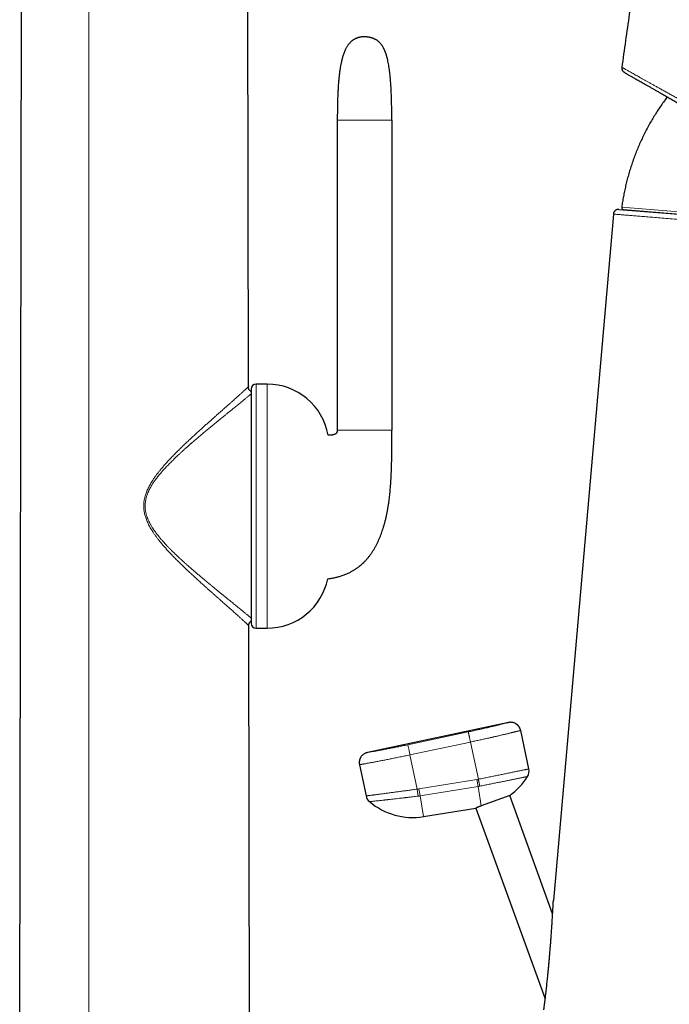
# Model space of a CAD drawing. Header units: millimetres. Extents: x 8 to 761, y 12 to 733.
# Tile 93 of 99: x 575 to 639, y 566 to 662. Entities that reach past the tile are written whole.
import ezdxf

# ---------------------------------------------------------------- set-up
doc = ezdxf.new("R2010")
doc.units = ezdxf.units.MM

msp = doc.modelspace()

# ---------------------------------------------------------------- linework, layer by layer
at = {"color": 7, "linetype": 'Continuous', "lineweight": 30}
for p, q in [((575.458, 561.787), (575.693, 696.33)), ((597.658, 626.298), (597.535, 696.33)), ((606.289, 652.158), (606.289, 622.058)), ((611.575, 652.158), (611.575, 622.058)), ((633.089, 643.042), (627.261, 576.428)), ((633.627, 643.497), (658.2, 641.5)), ((634.077, 643.474), (679.065, 639.819)), ((597.915, 626.043), (597.915, 603.354)), ((599.48, 626.543), (598.415, 626.543)), ((597.77, 561.795), (597.698, 603.098)), ((598.415, 602.854), (599.48, 602.854)), ((622.901, 593.704), (609.206, 590.793)), ((624.88, 589.201), (624.087, 592.934)), ((608.436, 589.607), (609.079, 586.584)), ((623.02, 586.619), (620.253, 585.612)), ((627.192, 575.155), (623.02, 586.619)), ((614.648, 584.575), (619.739, 585.4)), ((619.739, 585.399), (626.47, 566.905))]:
    msp.add_line(p, q, dxfattribs=at)
at = {"color": 252, "linetype": 'Continuous', "lineweight": 0}
for p, q in [((582.154, 563.504), (582.156, 696.33)), ((633.895, 643.7), (679.281, 640.013)), ((598.415, 626.543), (598.415, 602.854)), ((599.48, 626.543), (599.48, 602.854)), ((613.136, 591.545), (619.005, 592.793)), ((613.344, 590.568), (619.213, 591.815)), ((619.981, 588.202), (619.213, 591.815)), ((614.051, 587.242), (613.344, 590.568)), ((619.838, 588.176), (614.212, 587.265)), ((619.947, 587.499), (619.838, 588.176)), ((614.131, 586.561), (614.051, 587.242)), ((614.322, 586.587), (614.212, 587.265)), ((619.947, 587.499), (614.322, 586.587)), ((619.947, 587.499), (620.253, 585.612)), ((614.322, 586.587), (614.648, 584.575))]:
    msp.add_line(p, q, dxfattribs=at)
at = {"color": 7, "linetype": 'Continuous', "lineweight": 30}
for centre, radius, start, end in [((634.093, 643.673), 0.2, 172.31227, 265.35566), ((598.415, 626.043), 0.5, 90, 180), ((599.48, 620.543), 6, 9.96284, 90), ((599.48, 608.854), 6, 270, 348.50014), ((598.415, 603.354), 0.5, 180, 270), ((623.902, 588.993), 1, 328.06845, 11.99874), ((619.234, 591.902), 6.5, 305.6185, 328.06722), ((610.057, 586.792), 1, 192.00036, 229.78002), ((613.609, 590.991), 6.5, 229.78036, 279.2)]:
    msp.add_arc(centre, radius, start, end, dxfattribs=at)
at = {"color": 252, "linetype": 'Continuous', "lineweight": 0}
for centre, radius, start, end in [((619.234, 591.902), 3.775, 279.2, 281.40572), ((613.609, 590.991), 3.775, 276.72549, 279.2), ((619.234, 591.902), 4.461, 279.2, 281.4057), ((613.609, 590.991), 4.461, 276.72532, 279.20018)]:
    msp.add_arc(centre, radius, start, end, dxfattribs=at)
at = {"color": 7, "linetype": 'Continuous', "lineweight": 30}
for points, knots in [([(633.936, 657.264), (634.055, 658.128), (634.293, 659.856), (634.664, 662.446), (635.045, 665.035), (635.444, 667.663), (635.86, 670.331), (636.293, 673.038), (636.593, 674.841), (636.742, 675.742)], [0, 0, 0, 0, 0.14, 0.28, 0.42, 0.56, 0.706667, 0.853333, 1, 1, 1, 1]), ([(609.775, 660.078), (609.773, 660.079), (609.768, 660.081), (609.758, 660.084), (609.747, 660.088), (609.736, 660.092), (609.723, 660.097), (609.71, 660.101), (609.698, 660.106), (609.685, 660.11), (609.673, 660.114), (609.661, 660.118), (609.649, 660.122), (609.637, 660.126), (609.623, 660.13), (609.603, 660.136), (609.577, 660.144), (609.545, 660.153), (609.507, 660.164), (609.465, 660.174), (609.424, 660.184), (609.386, 660.192), (609.354, 660.198), (609.323, 660.203), (609.295, 660.208), (609.264, 660.213), (609.23, 660.217), (609.191, 660.222), (609.156, 660.225), (609.121, 660.228), (609.086, 660.23), (609.048, 660.232), (609.003, 660.233), (608.963, 660.234), (608.929, 660.234), (608.903, 660.234), (608.876, 660.233), (608.84, 660.233), (608.799, 660.232), (608.756, 660.23), (608.718, 660.228), (608.684, 660.226), (608.651, 660.223), (608.614, 660.219), (608.575, 660.214), (608.536, 660.208), (608.499, 660.201), (608.455, 660.192), (608.404, 660.181), (608.351, 660.167), (608.308, 660.154), (608.273, 660.143), (608.245, 660.134), (608.22, 660.125), (608.198, 660.117), (608.182, 660.111), (608.17, 660.106), (608.162, 660.102), (608.153, 660.099), (608.143, 660.095), (608.131, 660.09), (608.116, 660.084), (608.1, 660.076), (608.083, 660.069), (608.067, 660.062), (608.053, 660.055), (608.04, 660.049), (608.028, 660.043), (608.017, 660.038), (608.012, 660.035), (608.009, 660.034)], [0, 0, 0, 0, 0.035792, 0.068768, 0.098982, 0.126487, 0.151341, 0.173222, 0.192644, 0.209652, 0.224287, 0.238091, 0.248946, 0.257179, 0.265676, 0.278547, 0.292972, 0.308674, 0.325161, 0.341565, 0.358143, 0.368308, 0.378099, 0.387333, 0.395469, 0.402744, 0.41313, 0.424072, 0.434318, 0.443476, 0.452348, 0.464089, 0.476196, 0.490321, 0.497056, 0.504152, 0.511608, 0.519413, 0.53444, 0.547571, 0.559137, 0.569418, 0.578572, 0.58798, 0.600984, 0.610998, 0.620738, 0.632249, 0.649075, 0.66571, 0.682638, 0.693442, 0.704502, 0.715587, 0.725948, 0.733586, 0.738214, 0.742777, 0.749292, 0.757825, 0.768428, 0.784665, 0.804307, 0.827456, 0.85422, 0.878315, 0.904866, 0.933944, 0.965627, 1, 1, 1, 1]), ([(608.009, 660.034), (607.987, 660.022), (607.945, 660.001), (607.888, 659.968), (607.842, 659.939), (607.804, 659.913), (607.77, 659.889), (607.738, 659.866), (607.686, 659.825), (607.613, 659.762), (607.529, 659.68), (607.452, 659.595), (607.382, 659.508), (607.313, 659.415), (607.248, 659.316), (607.187, 659.214), (607.12, 659.093), (607.05, 658.95), (606.98, 658.787), (606.916, 658.622), (606.859, 658.455), (606.807, 658.29), (606.761, 658.126), (606.719, 657.962), (606.683, 657.808), (606.651, 657.659), (606.623, 657.515), (606.594, 657.362), (606.567, 657.198), (606.54, 657.024), (606.514, 656.843), (606.489, 656.654), (606.466, 656.458), (606.444, 656.251), (606.423, 656.033), (606.404, 655.809), (606.387, 655.582), (606.371, 655.35), (606.357, 655.107), (606.343, 654.852), (606.331, 654.586), (606.321, 654.306), (606.312, 654.023), (606.305, 653.735), (606.299, 653.443), (606.294, 653.14), (606.291, 652.824), (606.289, 652.495), (606.289, 652.272), (606.289, 652.158)], [0, 0, 0, 0, 0.009054, 0.016868, 0.023451, 0.028799, 0.033445, 0.038211, 0.043113, 0.057325, 0.07271, 0.085232, 0.098576, 0.112655, 0.126836, 0.141046, 0.155282, 0.176655, 0.198001, 0.219248, 0.240309, 0.26109, 0.281494, 0.301421, 0.321939, 0.338434, 0.355992, 0.374665, 0.39451, 0.415585, 0.437953, 0.460282, 0.483872, 0.508779, 0.535063, 0.562785, 0.589287, 0.617078, 0.646208, 0.676727, 0.708689, 0.742147, 0.777156, 0.810658, 0.845554, 0.88189, 0.919712, 0.959066, 1, 1, 1, 1]), ([(611.575, 652.158), (611.575, 652.19), (611.575, 652.25), (611.575, 652.333), (611.575, 652.404), (611.575, 652.461), (611.575, 652.506), (611.574, 652.537), (611.574, 652.559), (611.574, 652.577), (611.574, 652.594), (611.574, 652.614), (611.574, 652.645), (611.574, 652.691), (611.574, 652.753), (611.573, 652.823), (611.573, 652.915), (611.572, 653.025), (611.57, 653.15), (611.569, 653.273), (611.568, 653.394), (611.565, 653.558), (611.561, 653.764), (611.556, 654.01), (611.549, 654.255), (611.541, 654.507), (611.532, 654.771), (611.52, 655.046), (611.505, 655.328), (611.488, 655.617), (611.467, 655.912), (611.442, 656.213), (611.414, 656.508), (611.382, 656.794), (611.347, 657.07), (611.306, 657.345), (611.259, 657.617), (611.215, 657.835), (611.178, 658), (611.152, 658.113), (611.125, 658.218), (611.098, 658.315), (611.073, 658.401), (611.049, 658.479), (611.027, 658.547), (611.007, 658.608), (610.988, 658.662), (610.97, 658.71), (610.955, 658.753), (610.943, 658.783), (610.933, 658.808), (610.923, 658.833), (610.91, 658.864), (610.894, 658.902), (610.872, 658.954), (610.843, 659.016), (610.81, 659.084), (610.776, 659.15), (610.739, 659.218), (610.697, 659.289), (610.651, 659.362), (610.601, 659.435), (610.546, 659.509), (610.489, 659.579), (610.431, 659.644), (610.373, 659.703), (610.316, 659.756), (610.26, 659.803), (610.204, 659.847), (610.144, 659.891), (610.08, 659.931), (610.013, 659.971), (609.941, 660.008), (609.862, 660.045), (609.805, 660.067), (609.775, 660.078)], [0, 0, 0, 0, 0.011406, 0.021231, 0.029506, 0.036256, 0.041501, 0.045257, 0.047462, 0.049323, 0.051394, 0.053676, 0.056166, 0.062471, 0.069796, 0.078125, 0.087439, 0.102204, 0.117024, 0.131543, 0.145767, 0.1597, 0.18978, 0.218497, 0.246712, 0.276232, 0.307616, 0.340101, 0.37351, 0.407656, 0.442413, 0.478039, 0.514368, 0.547097, 0.579962, 0.612768, 0.645324, 0.677448, 0.691403, 0.70522, 0.718203, 0.729982, 0.740631, 0.750051, 0.7585, 0.766026, 0.772673, 0.778906, 0.7842, 0.788587, 0.790625, 0.793681, 0.797811, 0.802749, 0.808093, 0.817776, 0.826858, 0.835031, 0.843903, 0.854376, 0.863966, 0.874456, 0.885653, 0.896456, 0.906676, 0.916363, 0.925564, 0.934147, 0.942331, 0.950704, 0.960399, 0.968974, 0.97841, 0.988736, 1, 1, 1, 1]), ([(634.184, 656.762), (634.164, 656.774), (634.123, 656.8), (634.069, 656.85), (634.021, 656.908), (633.982, 656.974), (633.953, 657.045), (633.936, 657.118), (633.929, 657.192), (633.934, 657.24), (633.936, 657.264)], [0, 0, 0, 0, 0.120149, 0.244362, 0.371439, 0.499999, 0.628558, 0.755636, 0.87985, 1, 1, 1, 1]), ([(634.184, 656.762), (634.187, 656.76), (634.193, 656.757), (634.225, 656.738), (634.274, 656.711), (634.342, 656.672), (634.427, 656.623), (634.532, 656.564), (634.648, 656.498), (634.775, 656.426), (634.908, 656.35), (635.054, 656.267), (635.213, 656.176), (635.386, 656.078), (635.571, 655.973), (635.769, 655.86), (635.98, 655.74), (636.202, 655.614), (636.435, 655.481), (636.681, 655.341), (636.939, 655.194), (637.207, 655.041), (637.486, 654.883), (637.776, 654.718), (638.074, 654.548), (638.4, 654.362), (638.755, 654.16), (639.143, 653.94), (639.544, 653.711), (639.959, 653.475), (640.386, 653.232), (640.803, 652.995), (641.206, 652.766), (641.593, 652.545), (641.989, 652.32), (642.393, 652.09), (642.803, 651.857), (643.218, 651.621), (643.638, 651.382), (644.064, 651.139), (644.522, 650.879), (645.012, 650.6), (645.536, 650.301), (646.068, 649.999), (646.607, 649.692), (647.153, 649.381), (647.722, 649.057), (648.313, 648.721), (648.926, 648.372), (649.546, 648.019), (650.172, 647.663), (650.804, 647.304), (651.442, 646.941), (652.067, 646.585), (652.678, 646.237), (653.273, 645.898), (653.87, 645.559), (654.468, 645.218), (655.069, 644.876), (655.47, 644.648), (655.671, 644.533)], [0, 0, 0, 0, 0.017908, 0.035786, 0.05365, 0.07152, 0.089412, 0.107343, 0.125331, 0.140925, 0.156495, 0.172051, 0.187604, 0.203165, 0.218746, 0.234358, 0.250011, 0.265503, 0.281025, 0.296589, 0.312203, 0.327878, 0.343343, 0.358886, 0.374517, 0.389861, 0.408113, 0.426374, 0.444659, 0.462981, 0.481355, 0.499794, 0.515318, 0.530865, 0.546443, 0.562061, 0.577726, 0.593164, 0.608663, 0.624228, 0.63962, 0.65792, 0.67621, 0.694503, 0.71281, 0.731143, 0.749512, 0.769455, 0.789394, 0.809343, 0.829317, 0.849329, 0.869394, 0.889529, 0.907965, 0.926377, 0.944775, 0.963171, 0.981576, 1, 1, 1, 1]), ([(638.32, 654.408), (638.273, 654.346), (638.117, 654.142), (637.864, 653.79), (637.56, 653.35), (637.268, 652.904), (636.982, 652.443), (636.702, 651.969), (636.43, 651.48), (636.17, 650.985), (635.923, 650.484), (635.687, 649.977), (635.465, 649.464), (635.254, 648.946), (635.057, 648.422), (634.872, 647.895), (634.701, 647.362), (634.543, 646.826), (634.4, 646.296), (634.273, 645.774), (634.16, 645.259), (634.059, 644.741), (633.97, 644.222), (633.92, 643.874), (633.895, 643.7)], [0, 0, 0, 0, 0.020056, 0.065615, 0.111174, 0.156732, 0.202289, 0.250015, 0.29774, 0.345464, 0.393188, 0.440912, 0.488636, 0.53636, 0.584085, 0.63181, 0.679537, 0.727264, 0.774992, 0.819994, 0.864996, 0.909998, 0.954999, 1, 1, 1, 1]), ([(633.627, 643.497), (633.612, 643.497), (633.585, 643.499), (633.549, 643.497), (633.521, 643.494), (633.498, 643.49), (633.476, 643.486), (633.444, 643.478), (633.402, 643.464), (633.351, 643.441), (633.308, 643.414), (633.271, 643.387), (633.241, 643.36), (633.211, 643.329), (633.18, 643.29), (633.149, 643.242), (633.121, 643.183), (633.098, 643.116), (633.092, 643.067), (633.089, 643.042)], [0, 0, 0, 0, 0.057219, 0.103522, 0.137888, 0.164787, 0.193514, 0.22431, 0.292186, 0.36465, 0.435846, 0.488097, 0.539151, 0.591663, 0.654694, 0.728348, 0.81156, 0.902784, 1, 1, 1, 1]), ([(597.658, 626.298), (597.657, 626.298), (597.657, 626.298), (597.652, 626.294), (597.652, 626.293)], [0, 0, 0, 0, 0.896328, 1, 1, 1, 1]), ([(597.915, 625.839), (597.908, 625.842), (597.887, 625.85), (597.853, 625.868), (597.816, 625.893), (597.782, 625.923), (597.753, 625.956), (597.727, 625.993), (597.706, 626.035), (597.686, 626.085), (597.67, 626.147), (597.659, 626.22), (597.658, 626.271), (597.658, 626.298)], [0, 0, 0, 0, 0.03997, 0.122127, 0.201918, 0.280499, 0.359081, 0.438872, 0.521029, 0.606611, 0.727621, 0.858254, 1, 1, 1, 1]), ([(605.359, 607.658), (605.371, 607.659), (605.455, 607.668), (605.609, 607.689), (605.812, 607.721), (606.002, 607.758), (606.18, 607.797), (606.35, 607.839), (606.512, 607.884), (606.681, 607.935), (606.854, 607.994), (607.03, 608.06), (607.196, 608.129), (607.352, 608.199), (607.498, 608.27), (607.635, 608.342), (607.762, 608.413), (607.882, 608.484), (607.998, 608.557), (608.112, 608.633), (608.222, 608.71), (608.324, 608.785), (608.42, 608.859), (608.54, 608.957), (608.685, 609.082), (608.863, 609.249), (609.044, 609.435), (609.227, 609.641), (609.399, 609.854), (609.562, 610.074), (609.715, 610.299), (609.86, 610.532), (609.997, 610.77), (610.126, 611.014), (610.246, 611.263), (610.36, 611.516), (610.466, 611.773), (610.565, 612.033), (610.658, 612.298), (610.746, 612.57), (610.83, 612.851), (610.91, 613.142), (610.984, 613.441), (611.054, 613.749), (611.12, 614.064), (611.18, 614.389), (611.236, 614.724), (611.284, 615.042), (611.325, 615.342), (611.359, 615.623), (611.391, 615.908), (611.42, 616.197), (611.447, 616.51), (611.473, 616.842), (611.496, 617.191), (611.515, 617.53), (611.531, 617.858), (611.543, 618.175), (611.553, 618.481), (611.56, 618.763), (611.566, 619.024), (611.57, 619.263), (611.573, 619.494), (611.575, 619.72), (611.576, 619.943), (611.577, 620.166), (611.578, 620.387), (611.578, 620.611), (611.577, 620.837), (611.577, 621.07), (611.576, 621.307), (611.575, 621.551), (611.575, 621.801), (611.575, 621.971), (611.575, 622.058)], [0, 0, 0, 0, 0.002119, 0.014718, 0.026785, 0.037703, 0.048198, 0.058291, 0.068001, 0.077347, 0.088739, 0.099599, 0.109953, 0.119825, 0.129238, 0.138054, 0.146459, 0.154468, 0.162092, 0.170328, 0.178088, 0.185382, 0.192236, 0.198972, 0.212192, 0.225417, 0.241195, 0.257037, 0.272971, 0.288604, 0.304362, 0.320173, 0.336017, 0.351902, 0.367835, 0.383818, 0.399854, 0.41594, 0.432075, 0.448462, 0.46535, 0.482743, 0.500645, 0.518745, 0.537335, 0.556409, 0.575961, 0.595981, 0.612031, 0.628355, 0.644945, 0.661781, 0.678481, 0.699268, 0.719459, 0.739034, 0.757977, 0.776273, 0.793913, 0.810889, 0.825194, 0.838984, 0.852258, 0.865199, 0.878088, 0.890921, 0.903688, 0.91638, 0.929584, 0.942934, 0.956623, 0.970625, 0.985066, 1, 1, 1, 1]), ([(606.289, 622.058), (606.288, 622.042), (606.288, 622.014), (606.283, 621.976), (606.278, 621.946), (606.269, 621.913), (606.256, 621.874), (606.232, 621.828), (606.201, 621.785), (606.165, 621.748), (606.124, 621.716), (606.076, 621.687), (606.021, 621.662), (605.963, 621.641), (605.898, 621.623), (605.823, 621.608), (605.746, 621.597), (605.676, 621.59), (605.615, 621.586), (605.549, 621.583), (605.475, 621.581), (605.42, 621.58), (605.39, 621.581), (605.388, 621.581)], [0, 0, 0, 0, 0.03977, 0.072687, 0.099865, 0.122632, 0.167045, 0.212485, 0.258792, 0.303682, 0.347843, 0.39185, 0.448553, 0.5018, 0.550896, 0.623417, 0.700062, 0.75121, 0.803913, 0.859139, 0.922089, 0.993862, 1, 1, 1, 1]), ([(597.692, 603.102), (597.693, 603.102), (597.698, 603.097), (597.698, 603.098), (597.698, 603.098)], [0, 0, 0, 0, 0.119949, 1, 1, 1, 1]), ([(597.698, 603.098), (597.699, 603.124), (597.7, 603.176), (597.71, 603.249), (597.726, 603.311), (597.745, 603.362), (597.767, 603.403), (597.792, 603.44), (597.822, 603.474), (597.855, 603.503), (597.887, 603.526), (597.908, 603.536), (597.915, 603.54)], [0, 0, 0, 0, 0.153809, 0.295511, 0.426726, 0.519496, 0.60853, 0.694984, 0.780118, 0.865253, 0.951706, 1, 1, 1, 1]), ([(623.659, 593.56), (623.63, 593.578), (623.569, 593.616), (623.467, 593.661), (623.358, 593.697), (623.244, 593.719), (623.129, 593.728), (623.014, 593.724), (622.938, 593.711), (622.901, 593.704)], [0, 0, 0, 0, 0.1284485, 0.2737155, 0.4189711, 0.5642176, 0.7094646, 0.854724, 1, 1, 1, 1]), ([(624.081, 592.932), (624.075, 592.959), (624.063, 593.008), (624.039, 593.077), (624.015, 593.136), (623.991, 593.185), (623.966, 593.229), (623.943, 593.268), (623.918, 593.304), (623.894, 593.336), (623.871, 593.365), (623.847, 593.393), (623.822, 593.42), (623.795, 593.447), (623.767, 593.474), (623.737, 593.501), (623.705, 593.528), (623.669, 593.554), (623.645, 593.569), (623.632, 593.577)], [0, 0, 0, 0, 0.0895019, 0.1695956, 0.2402806, 0.3015584, 0.35343, 0.4059037, 0.4532736, 0.4978093, 0.5395109, 0.578561, 0.6190414, 0.6643091, 0.7158854, 0.7747523, 0.8415161, 0.9165345, 1, 1, 1, 1]), ([(623.716, 593.518), (623.713, 593.52), (623.697, 593.533), (623.67, 593.554), (623.645, 593.569), (623.632, 593.577)], [0, 0, 0, 0, 0.1154888, 0.5341708, 1, 1, 1, 1]), ([(624.087, 592.934), (624.078, 592.969), (624.06, 593.041), (624.019, 593.143), (623.968, 593.24), (623.907, 593.332), (623.835, 593.415), (623.771, 593.478), (623.729, 593.508), (623.716, 593.518)], [0, 0, 0, 0, 0.155632, 0.311247, 0.466848, 0.622447, 0.778054, 0.933673, 1, 1, 1, 1]), ([(624.08, 592.932), (624.081, 592.932), (624.086, 592.934), (624.086, 592.934), (624.087, 592.934)], [0, 0, 0, 0, 0.161619, 1, 1, 1, 1]), ([(609.206, 590.793), (609.171, 590.785), (609.1, 590.767), (608.997, 590.726), (608.9, 590.675), (608.809, 590.613), (608.725, 590.542), (608.649, 590.462), (608.606, 590.403), (608.585, 590.373)], [0, 0, 0, 0, 0.142873, 0.285731, 0.428576, 0.571419, 0.714269, 0.857131, 1, 1, 1, 1]), ([(608.539, 590.296), (608.536, 590.29), (608.512, 590.252), (608.48, 590.174), (608.444, 590.064), (608.422, 589.951), (608.413, 589.836), (608.416, 589.721), (608.43, 589.645), (608.436, 589.607)], [0, 0, 0, 0, 0.029364, 0.191146, 0.352915, 0.514675, 0.676434, 0.838208, 1, 1, 1, 1]), ([(608.59, 590.38), (608.586, 590.375), (608.58, 590.366), (608.568, 590.347), (608.555, 590.325), (608.538, 590.294), (608.518, 590.255), (608.495, 590.204), (608.473, 590.144), (608.452, 590.076), (608.435, 589.999), (608.424, 589.921), (608.419, 589.843), (608.42, 589.768), (608.427, 589.689), (608.437, 589.636), (608.442, 589.608)], [0, 0, 0, 0, 0.037753, 0.076863, 0.118003, 0.161751, 0.224934, 0.294488, 0.371081, 0.455213, 0.54727, 0.647549, 0.728317, 0.813934, 0.904475, 1, 1, 1, 1]), ([(620.253, 585.612), (620.221, 585.6), (620.155, 585.575), (620.068, 585.541), (619.989, 585.509), (619.922, 585.481), (619.868, 585.458), (619.826, 585.439), (619.794, 585.425), (619.771, 585.414), (619.755, 585.407), (619.745, 585.402), (619.739, 585.4), (619.739, 585.4), (619.739, 585.4)], [0, 0, 0, 0, 0.101172, 0.203298, 0.306669, 0.411025, 0.506135, 0.592437, 0.679175, 0.750477, 0.822025, 0.891603, 0.955272, 1, 1, 1, 1]), ([(626.333, 565.822), (626.333, 565.822), (626.333, 565.822), (626.334, 565.833), (626.337, 565.853), (626.34, 565.878), (626.344, 565.905), (626.348, 565.94), (626.355, 565.992), (626.365, 566.066), (626.375, 566.149), (626.387, 566.238), (626.399, 566.332), (626.412, 566.432), (626.426, 566.544), (626.441, 566.668), (626.458, 566.806), (626.475, 566.948), (626.493, 567.094), (626.511, 567.244), (626.529, 567.397), (626.547, 567.553), (626.569, 567.745), (626.595, 567.974), (626.625, 568.242), (626.654, 568.513), (626.685, 568.805), (626.717, 569.119), (626.751, 569.455), (626.781, 569.764), (626.808, 570.047), (626.834, 570.331), (626.863, 570.643), (626.893, 570.982), (626.919, 571.294), (626.943, 571.581), (626.967, 571.876), (626.993, 572.202), (627.02, 572.56), (627.042, 572.86), (627.061, 573.118), (627.076, 573.336), (627.092, 573.567), (627.108, 573.798), (627.123, 574.028), (627.138, 574.257), (627.152, 574.485), (627.166, 574.712), (627.178, 574.922), (627.191, 575.13), (627.2, 575.299), (627.208, 575.443), (627.214, 575.549), (627.22, 575.654), (627.226, 575.756), (627.231, 575.856), (627.236, 575.945), (627.24, 576.022), (627.243, 576.09), (627.247, 576.154), (627.25, 576.221), (627.253, 576.276), (627.255, 576.321), (627.257, 576.352), (627.258, 576.379), (627.259, 576.401), (627.26, 576.417), (627.261, 576.427), (627.261, 576.428), (627.261, 576.428)], [0, 0, 0, 0, 0.005809, 0.013501, 0.02145, 0.0294, 0.034672, 0.03996, 0.050729, 0.061593, 0.072636, 0.083218, 0.093881, 0.104578, 0.115342, 0.128517, 0.141753, 0.155018, 0.168441, 0.181883, 0.195463, 0.209057, 0.222676, 0.245184, 0.267761, 0.290367, 0.313031, 0.340427, 0.367885, 0.395373, 0.41607, 0.436778, 0.464516, 0.491964, 0.519118, 0.540427, 0.561744, 0.590833, 0.619948, 0.649113, 0.664439, 0.683616, 0.702802, 0.721991, 0.741192, 0.760552, 0.77993, 0.799534, 0.819164, 0.834989, 0.854966, 0.864986, 0.875005, 0.885113, 0.89522, 0.905399, 0.915577, 0.923389, 0.931201, 0.939096, 0.946991, 0.957669, 0.963652, 0.969635, 0.97573, 0.981825, 0.988115, 0.994404, 1, 1, 1, 1])]:
    msp.add_open_spline(points, degree=3, knots=knots, dxfattribs=at)
at = {"color": 252, "linetype": 'Continuous', "lineweight": 0}
for points, knots in [([(655.901, 644.999), (655.678, 645.123), (655.232, 645.373), (654.564, 645.746), (653.898, 646.119), (653.234, 646.491), (652.572, 646.861), (651.914, 647.229), (651.278, 647.584), (650.664, 647.927), (650.073, 648.258), (649.486, 648.586), (648.905, 648.91), (648.33, 649.232), (647.77, 649.545), (647.224, 649.85), (646.693, 650.147), (646.166, 650.441), (645.645, 650.732), (645.131, 651.019), (644.624, 651.302), (644.123, 651.582), (643.622, 651.861), (643.122, 652.141), (642.624, 652.419), (642.135, 652.692), (641.656, 652.96), (641.187, 653.221), (640.737, 653.472), (640.304, 653.714), (639.888, 653.946), (639.482, 654.172), (639.088, 654.392), (638.705, 654.605), (638.334, 654.812), (637.975, 655.012), (637.641, 655.199), (637.33, 655.372), (637.042, 655.533), (636.765, 655.688), (636.499, 655.836), (636.245, 655.977), (636.003, 656.112), (635.763, 656.246), (635.528, 656.377), (635.3, 656.504), (635.089, 656.622), (634.894, 656.73), (634.717, 656.829), (634.558, 656.918), (634.422, 656.993), (634.308, 657.057), (634.212, 657.11), (634.13, 657.156), (634.062, 657.194), (634.009, 657.224), (633.97, 657.245), (633.944, 657.26), (633.939, 657.263), (633.936, 657.264)], [0, 0, 0, 0, 0.01998, 0.039985, 0.06001, 0.080048, 0.100093, 0.120141, 0.140184, 0.158548, 0.176899, 0.195233, 0.213544, 0.23183, 0.250086, 0.267506, 0.284945, 0.302399, 0.319864, 0.337339, 0.354819, 0.372302, 0.389785, 0.408098, 0.426406, 0.444706, 0.462997, 0.481276, 0.499543, 0.516984, 0.534445, 0.551922, 0.569412, 0.586912, 0.604419, 0.62193, 0.639443, 0.65517, 0.670895, 0.686619, 0.702341, 0.71806, 0.733777, 0.749492, 0.767358, 0.785238, 0.803131, 0.821034, 0.838944, 0.856858, 0.874773, 0.890447, 0.906119, 0.921786, 0.937447, 0.9531, 0.968743, 0.984377, 1, 1, 1, 1]), ([(606.289, 652.158), (606.289, 652.158), (606.289, 652.158), (606.292, 652.158), (606.297, 652.158), (606.305, 652.158), (606.315, 652.158), (606.327, 652.158), (606.343, 652.158), (606.361, 652.158), (606.382, 652.158), (606.407, 652.158), (606.435, 652.158), (606.466, 652.158), (606.502, 652.158), (606.542, 652.158), (606.586, 652.158), (606.634, 652.158), (606.686, 652.158), (606.743, 652.158), (606.804, 652.158), (606.872, 652.158), (606.945, 652.158), (607.025, 652.158), (607.111, 652.158), (607.203, 652.158), (607.302, 652.158), (607.406, 652.158), (607.516, 652.158), (607.631, 652.158), (607.751, 652.158), (607.874, 652.158), (608.001, 652.158), (608.131, 652.158), (608.264, 652.158), (608.398, 652.158), (608.527, 652.158), (608.649, 652.158), (608.764, 652.158), (608.878, 652.158), (608.993, 652.158), (609.107, 652.158), (609.22, 652.158), (609.333, 652.158), (609.444, 652.158), (609.554, 652.158), (609.661, 652.158), (609.767, 652.158), (609.877, 652.158), (609.991, 652.158), (610.106, 652.158), (610.217, 652.158), (610.323, 652.158), (610.422, 652.158), (610.516, 652.158), (610.603, 652.158), (610.686, 652.158), (610.763, 652.158), (610.835, 652.158), (610.904, 652.158), (610.968, 652.158), (611.028, 652.158), (611.085, 652.158), (611.138, 652.158), (611.189, 652.158), (611.236, 652.158), (611.28, 652.158), (611.32, 652.158), (611.357, 652.158), (611.389, 652.158), (611.418, 652.158), (611.444, 652.158), (611.467, 652.158), (611.488, 652.158), (611.507, 652.158), (611.523, 652.158), (611.538, 652.158), (611.55, 652.158), (611.559, 652.158), (611.566, 652.158), (611.571, 652.158), (611.574, 652.158), (611.575, 652.158), (611.575, 652.158)], [0, 0, 0, 0, 0.024226, 0.047754, 0.070588, 0.092728, 0.114177, 0.134938, 0.153886, 0.172227, 0.189965, 0.207104, 0.223649, 0.239604, 0.254975, 0.269769, 0.283994, 0.29766, 0.310546, 0.322914, 0.334778, 0.346154, 0.357411, 0.368191, 0.37852, 0.38843, 0.397958, 0.407131, 0.415977, 0.424519, 0.432785, 0.440798, 0.448584, 0.456166, 0.463568, 0.470813, 0.477925, 0.483767, 0.489543, 0.495267, 0.500952, 0.506608, 0.512249, 0.517886, 0.523531, 0.529195, 0.534891, 0.540629, 0.546422, 0.553463, 0.560621, 0.567916, 0.575372, 0.583009, 0.590858, 0.598962, 0.607357, 0.616073, 0.625136, 0.634566, 0.64438, 0.654595, 0.665227, 0.676287, 0.68832, 0.700848, 0.71388, 0.727426, 0.741497, 0.756098, 0.77036, 0.785105, 0.800341, 0.816072, 0.832303, 0.851013, 0.870357, 0.890339, 0.910965, 0.932239, 0.954167, 0.976753, 1, 1, 1, 1]), ([(658.195, 640.999), (657.828, 641.029), (657.102, 641.088), (656.025, 641.176), (654.975, 641.261), (653.954, 641.344), (652.964, 641.425), (651.945, 641.508), (650.904, 641.593), (649.848, 641.679), (648.842, 641.761), (647.887, 641.838), (646.949, 641.915), (646.032, 641.989), (645.142, 642.062), (644.313, 642.129), (643.545, 642.191), (642.812, 642.251), (642.119, 642.307), (641.49, 642.358), (641.086, 642.391), (640.877, 642.408), (640.822, 642.412), (640.768, 642.417), (640.714, 642.421), (640.66, 642.426), (640.607, 642.43), (640.262, 642.458), (639.643, 642.508), (638.792, 642.578), (637.998, 642.642), (637.262, 642.702), (636.585, 642.757), (635.968, 642.808), (635.41, 642.853), (634.89, 642.895), (634.417, 642.934), (634.002, 642.968), (633.665, 642.995), (633.405, 643.016), (633.223, 643.031), (633.109, 643.04), (633.095, 643.041), (633.089, 643.042)], [0, 0, 0, 0, 0.028671, 0.056661, 0.08397, 0.110597, 0.136543, 0.161807, 0.191224, 0.219659, 0.247113, 0.273586, 0.299078, 0.326463, 0.352617, 0.37754, 0.401232, 0.423693, 0.446978, 0.468774, 0.486722, 0.488665, 0.490593, 0.492507, 0.494406, 0.49629, 0.49816, 0.500016, 0.53303, 0.565809, 0.598353, 0.630662, 0.662735, 0.694573, 0.726175, 0.757542, 0.793101, 0.828353, 0.863297, 0.897934, 0.932263, 0.966285, 1, 1, 1, 1]), ([(597.698, 603.098), (597.697, 603.099), (597.696, 603.101), (597.683, 603.114), (597.662, 603.134), (597.633, 603.162), (597.596, 603.198), (597.552, 603.24), (597.499, 603.29), (597.439, 603.347), (597.37, 603.41), (597.294, 603.481), (597.209, 603.559), (597.118, 603.643), (597.02, 603.733), (596.915, 603.827), (596.806, 603.927), (596.691, 604.031), (596.57, 604.139), (596.437, 604.258), (596.292, 604.388), (596.135, 604.527), (595.973, 604.672), (595.805, 604.82), (595.634, 604.972), (595.459, 605.127), (595.281, 605.284), (595.099, 605.445), (594.901, 605.62), (594.687, 605.81), (594.455, 606.015), (594.218, 606.224), (593.977, 606.438), (593.733, 606.656), (593.465, 606.896), (593.17, 607.16), (592.85, 607.45), (592.527, 607.744), (592.202, 608.044), (591.875, 608.349), (591.552, 608.654), (591.235, 608.958), (590.924, 609.261), (590.613, 609.571), (590.303, 609.889), (590.015, 610.191), (589.751, 610.477), (589.511, 610.746), (589.275, 611.02), (589.06, 611.281), (588.866, 611.526), (588.692, 611.757), (588.524, 611.992), (588.375, 612.214), (588.245, 612.42), (588.133, 612.609), (588.026, 612.802), (587.927, 613), (587.835, 613.202), (587.755, 613.399), (587.687, 613.591), (587.631, 613.776), (587.584, 613.962), (587.547, 614.151), (587.519, 614.342), (587.503, 614.535), (587.498, 614.73), (587.504, 614.924), (587.522, 615.116), (587.55, 615.307), (587.589, 615.495), (587.637, 615.682), (587.694, 615.867), (587.762, 616.057), (587.843, 616.254), (587.936, 616.455), (588.036, 616.653), (588.143, 616.846), (588.256, 617.035), (588.387, 617.242), (588.538, 617.466), (588.709, 617.704), (588.886, 617.936), (589.066, 618.163), (589.268, 618.408), (589.493, 618.671), (589.742, 618.949), (590.016, 619.246), (590.317, 619.562), (590.644, 619.895), (590.973, 620.222), (591.303, 620.544), (591.633, 620.859), (591.957, 621.163), (592.271, 621.455), (592.577, 621.736), (592.88, 622.012), (593.18, 622.283), (593.467, 622.54), (593.742, 622.786), (594.004, 623.019), (594.262, 623.248), (594.516, 623.473), (594.766, 623.694), (595.01, 623.909), (595.242, 624.114), (595.46, 624.306), (595.665, 624.488), (595.862, 624.663), (596.053, 624.832), (596.236, 624.995), (596.397, 625.139), (596.538, 625.265), (596.661, 625.375), (596.777, 625.48), (596.887, 625.58), (596.99, 625.673), (597.086, 625.76), (597.174, 625.841), (597.256, 625.916), (597.331, 625.986), (597.399, 626.05), (597.46, 626.107), (597.513, 626.157), (597.559, 626.2), (597.595, 626.235), (597.623, 626.262), (597.643, 626.282), (597.655, 626.295), (597.657, 626.297), (597.658, 626.298)], [0, 0, 0, 0, 0.006924, 0.013807, 0.020659, 0.027493, 0.03432, 0.041029, 0.047752, 0.0545, 0.061283, 0.068207, 0.075118, 0.082005, 0.088884, 0.095763, 0.102527, 0.109306, 0.116106, 0.122933, 0.130743, 0.138543, 0.146318, 0.154082, 0.16184, 0.169462, 0.177089, 0.184727, 0.192379, 0.201513, 0.210679, 0.219882, 0.229111, 0.238324, 0.247518, 0.2592, 0.270869, 0.282533, 0.294198, 0.305871, 0.317558, 0.328595, 0.339654, 0.350742, 0.361864, 0.373026, 0.381929, 0.390838, 0.39975, 0.408661, 0.415668, 0.422686, 0.429724, 0.436761, 0.442081, 0.447395, 0.452705, 0.45802, 0.463349, 0.468702, 0.473321, 0.47794, 0.482537, 0.487124, 0.491716, 0.496332, 0.500973, 0.505599, 0.510197, 0.514783, 0.519375, 0.523989, 0.528608, 0.533213, 0.538555, 0.543879, 0.549195, 0.554513, 0.559837, 0.565173, 0.572335, 0.579466, 0.586571, 0.593654, 0.600717, 0.609949, 0.619167, 0.628379, 0.640098, 0.65182, 0.663551, 0.675303, 0.687058, 0.698793, 0.709821, 0.720818, 0.731787, 0.742735, 0.753667, 0.763597, 0.773524, 0.783455, 0.793396, 0.803357, 0.81334, 0.823296, 0.832384, 0.84144, 0.850473, 0.859492, 0.868508, 0.877532, 0.884443, 0.891361, 0.898262, 0.90513, 0.911971, 0.918673, 0.925363, 0.932052, 0.938748, 0.94559, 0.952455, 0.959328, 0.966195, 0.973044, 0.979764, 0.986489, 0.993231, 1, 1, 1, 1]), ([(597.915, 625.586), (597.908, 625.58), (597.889, 625.564), (597.854, 625.535), (597.803, 625.491), (597.736, 625.435), (597.651, 625.364), (597.559, 625.287), (597.458, 625.203), (597.345, 625.11), (597.22, 625.008), (597.117, 624.922), (597.044, 624.863), (597.005, 624.831), (596.966, 624.799), (596.926, 624.767), (596.886, 624.733), (596.809, 624.671), (596.692, 624.576), (596.531, 624.445), (596.362, 624.307), (596.188, 624.166), (596.03, 624.039), (595.892, 623.927), (595.769, 623.828), (595.644, 623.726), (595.517, 623.623), (595.392, 623.522), (595.25, 623.407), (595.086, 623.274), (594.894, 623.118), (594.695, 622.956), (594.496, 622.794), (594.298, 622.632), (594.157, 622.516), (594.065, 622.441), (594.026, 622.408), (593.987, 622.376), (593.947, 622.343), (593.907, 622.31), (593.867, 622.277), (593.827, 622.244), (593.743, 622.175), (593.614, 622.068), (593.437, 621.92), (593.252, 621.766), (593.063, 621.608), (592.88, 621.453), (592.708, 621.307), (592.543, 621.167), (592.376, 621.023), (592.244, 620.909), (592.153, 620.83), (592.103, 620.787), (592.054, 620.744), (592.011, 620.706), (591.971, 620.671), (591.931, 620.636), (591.882, 620.594), (591.829, 620.546), (591.77, 620.494), (591.706, 620.438), (591.637, 620.376), (591.565, 620.312), (591.487, 620.242), (591.406, 620.17), (591.326, 620.097), (591.265, 620.041), (591.221, 620.001), (591.193, 619.976), (591.166, 619.951), (591.14, 619.928), (591.116, 619.905), (591.088, 619.879), (591.034, 619.83), (590.956, 619.758), (590.844, 619.653), (590.72, 619.536), (590.587, 619.41), (590.475, 619.302), (590.382, 619.212), (590.325, 619.156), (590.29, 619.121), (590.273, 619.105), (590.257, 619.089), (590.241, 619.073), (590.226, 619.058), (590.21, 619.042), (590.148, 618.981), (590.043, 618.875), (589.896, 618.724), (589.755, 618.578), (589.642, 618.457), (589.553, 618.362), (589.487, 618.29), (589.424, 618.22), (589.359, 618.148), (589.29, 618.07), (589.193, 617.959), (589.073, 617.817), (588.936, 617.649), (588.82, 617.503), (588.724, 617.378), (588.665, 617.299), (588.627, 617.246), (588.607, 617.219), (588.588, 617.192), (588.569, 617.166), (588.55, 617.139), (588.513, 617.087), (588.46, 617.009), (588.391, 616.905), (588.325, 616.803), (588.264, 616.703), (588.204, 616.602), (588.149, 616.505), (588.099, 616.413), (588.055, 616.328), (588.013, 616.243), (587.974, 616.158), (587.936, 616.074), (587.888, 615.959), (587.831, 615.813), (587.773, 615.636), (587.724, 615.458), (587.685, 615.279), (587.656, 615.096), (587.639, 614.913), (587.633, 614.748), (587.636, 614.601), (587.643, 614.472), (587.657, 614.344), (587.676, 614.214), (587.698, 614.099), (587.721, 613.998), (587.743, 613.91), (587.768, 613.822), (587.795, 613.734), (587.825, 613.645), (587.858, 613.555), (587.895, 613.46), (587.938, 613.358), (587.987, 613.25), (588.039, 613.142), (588.094, 613.033), (588.152, 612.927), (588.217, 612.812), (588.29, 612.69), (588.353, 612.59), (588.398, 612.522), (588.421, 612.486), (588.445, 612.45), (588.47, 612.414), (588.495, 612.378), (588.546, 612.303), (588.626, 612.19), (588.739, 612.038), (588.859, 611.883), (588.966, 611.75), (589.056, 611.64), (589.128, 611.555), (589.202, 611.468), (589.276, 611.383), (589.345, 611.304), (589.433, 611.207), (589.542, 611.086), (589.68, 610.937), (589.808, 610.803), (589.925, 610.682), (590, 610.605), (590.051, 610.554), (590.074, 610.53), (590.098, 610.506), (590.122, 610.481), (590.147, 610.457), (590.171, 610.433), (590.233, 610.371), (590.335, 610.27), (590.481, 610.127), (590.637, 609.978), (590.801, 609.822), (590.921, 609.71), (590.994, 609.642), (591.018, 609.62), (591.041, 609.599), (591.065, 609.577), (591.087, 609.556), (591.12, 609.526), (591.167, 609.483), (591.23, 609.425), (591.3, 609.362), (591.376, 609.293), (591.458, 609.219), (591.547, 609.139), (591.637, 609.058), (591.724, 608.981), (591.802, 608.912), (591.863, 608.859), (591.907, 608.82), (591.937, 608.793), (591.965, 608.769), (591.992, 608.745), (592.024, 608.717), (592.079, 608.669), (592.157, 608.601), (592.274, 608.5), (592.407, 608.385), (592.556, 608.257), (592.697, 608.137), (592.834, 608.02), (592.976, 607.9), (593.14, 607.761), (593.322, 607.61), (593.463, 607.492), (593.55, 607.419), (593.586, 607.389), (593.622, 607.359), (593.658, 607.33), (593.693, 607.301), (593.728, 607.272), (593.762, 607.243), (593.865, 607.158), (594.033, 607.019), (594.263, 606.83), (594.485, 606.648), (594.698, 606.474), (594.875, 606.33), (595.016, 606.215), (595.125, 606.126), (595.232, 606.04), (595.336, 605.956), (595.442, 605.87), (595.552, 605.781), (595.693, 605.666), (595.86, 605.531), (596.047, 605.379), (596.226, 605.234), (596.39, 605.101), (596.539, 604.98), (596.643, 604.895), (596.711, 604.84), (596.745, 604.813), (596.779, 604.785), (596.812, 604.758), (596.845, 604.731), (596.915, 604.674), (597.019, 604.589), (597.152, 604.48), (597.277, 604.377), (597.394, 604.28), (597.488, 604.203), (597.56, 604.143), (597.616, 604.097), (597.668, 604.053), (597.718, 604.011), (597.765, 603.972), (597.81, 603.934), (597.862, 603.891), (597.895, 603.863), (597.915, 603.845)], [0, 0, 0, 0, 0.002618, 0.007019, 0.011432, 0.018867, 0.026378, 0.03397, 0.041647, 0.049415, 0.058071, 0.066848, 0.069168, 0.071497, 0.073835, 0.076181, 0.078537, 0.080902, 0.089427, 0.098092, 0.106902, 0.11585, 0.124331, 0.129991, 0.135738, 0.141571, 0.147491, 0.153115, 0.158382, 0.16646, 0.174751, 0.183257, 0.191979, 0.199833, 0.207856, 0.209452, 0.211054, 0.212663, 0.214279, 0.215901, 0.217529, 0.219164, 0.220806, 0.227649, 0.234739, 0.242078, 0.249664, 0.257139, 0.263701, 0.269864, 0.276389, 0.283278, 0.285157, 0.287061, 0.288991, 0.290934, 0.292039, 0.293685, 0.295556, 0.297652, 0.299905, 0.302371, 0.305049, 0.30794, 0.310744, 0.314126, 0.317241, 0.320087, 0.321226, 0.322314, 0.323354, 0.324345, 0.325286, 0.32618, 0.327624, 0.331512, 0.335275, 0.340743, 0.345927, 0.350827, 0.353906, 0.356861, 0.357507, 0.358148, 0.358782, 0.359409, 0.360031, 0.360646, 0.361255, 0.367347, 0.373213, 0.378855, 0.384273, 0.387021, 0.389708, 0.392333, 0.394897, 0.397743, 0.400929, 0.407125, 0.413086, 0.418813, 0.422466, 0.426018, 0.426932, 0.427839, 0.428739, 0.429632, 0.430519, 0.431398, 0.434878, 0.438264, 0.441558, 0.444759, 0.447869, 0.451145, 0.453783, 0.456382, 0.458944, 0.461469, 0.463959, 0.466413, 0.471586, 0.476615, 0.481512, 0.486444, 0.491445, 0.496389, 0.501291, 0.504731, 0.508186, 0.511664, 0.515169, 0.51871, 0.521112, 0.523544, 0.526007, 0.528503, 0.531033, 0.533598, 0.536201, 0.539335, 0.542525, 0.545772, 0.54908, 0.552449, 0.55563, 0.559777, 0.564086, 0.565241, 0.566408, 0.567586, 0.568775, 0.569976, 0.571188, 0.576151, 0.581326, 0.586714, 0.592316, 0.595336, 0.598416, 0.601555, 0.604753, 0.607674, 0.61026, 0.615622, 0.621234, 0.627097, 0.631104, 0.635221, 0.636161, 0.637106, 0.638056, 0.639012, 0.639974, 0.640941, 0.641913, 0.6473, 0.653034, 0.659115, 0.665543, 0.672218, 0.673117, 0.674022, 0.674932, 0.675849, 0.676771, 0.677515, 0.679697, 0.682151, 0.684877, 0.687793, 0.690967, 0.694399, 0.698069, 0.701435, 0.704466, 0.707163, 0.708417, 0.709583, 0.710661, 0.711651, 0.712719, 0.714348, 0.718116, 0.721784, 0.727867, 0.733654, 0.739146, 0.744343, 0.749768, 0.755873, 0.763699, 0.771259, 0.772713, 0.774157, 0.77559, 0.777013, 0.778426, 0.779829, 0.781221, 0.782604, 0.792247, 0.801662, 0.810848, 0.819807, 0.828539, 0.833341, 0.838072, 0.842733, 0.847324, 0.851844, 0.856909, 0.862172, 0.871246, 0.880147, 0.888878, 0.897442, 0.904843, 0.912119, 0.914004, 0.915881, 0.91775, 0.91961, 0.921462, 0.923306, 0.931533, 0.939651, 0.947663, 0.955574, 0.96339, 0.967735, 0.972053, 0.976344, 0.98061, 0.984849, 0.989065, 0.993258, 1, 1, 1, 1]), ([(611.575, 622.058), (611.575, 622.058), (611.574, 622.058), (611.572, 622.058), (611.567, 622.058), (611.561, 622.058), (611.552, 622.058), (611.542, 622.058), (611.529, 622.058), (611.515, 622.058), (611.498, 622.058), (611.479, 622.058), (611.458, 622.058), (611.433, 622.058), (611.406, 622.058), (611.377, 622.058), (611.344, 622.058), (611.309, 622.058), (611.27, 622.058), (611.229, 622.058), (611.185, 622.058), (611.137, 622.058), (611.085, 622.058), (611.028, 622.058), (610.968, 622.058), (610.904, 622.058), (610.835, 622.058), (610.763, 622.058), (610.686, 622.058), (610.603, 622.058), (610.516, 622.058), (610.422, 622.058), (610.323, 622.058), (610.217, 622.058), (610.106, 622.058), (609.991, 622.058), (609.877, 622.058), (609.767, 622.058), (609.661, 622.058), (609.554, 622.058), (609.444, 622.058), (609.333, 622.058), (609.22, 622.058), (609.107, 622.058), (608.993, 622.058), (608.878, 622.058), (608.764, 622.058), (608.649, 622.058), (608.527, 622.058), (608.398, 622.058), (608.264, 622.058), (608.131, 622.058), (608.001, 622.058), (607.874, 622.058), (607.751, 622.058), (607.631, 622.058), (607.516, 622.058), (607.406, 622.058), (607.302, 622.058), (607.203, 622.058), (607.111, 622.058), (607.025, 622.058), (606.945, 622.058), (606.874, 622.058), (606.809, 622.058), (606.752, 622.058), (606.699, 622.058), (606.649, 622.058), (606.604, 622.058), (606.562, 622.058), (606.523, 622.058), (606.486, 622.058), (606.452, 622.058), (606.422, 622.058), (606.395, 622.058), (606.372, 622.058), (606.353, 622.058), (606.336, 622.058), (606.322, 622.058), (606.311, 622.058), (606.302, 622.058), (606.296, 622.058), (606.292, 622.058), (606.289, 622.058), (606.289, 622.058), (606.289, 622.058)], [0, 0, 0, 0, 0.0221078, 0.0436176, 0.0645331, 0.084858, 0.1045964, 0.1237522, 0.1412837, 0.1583049, 0.1748198, 0.1908326, 0.2063477, 0.2213698, 0.2359041, 0.2499559, 0.2635313, 0.2766364, 0.2890567, 0.3010375, 0.3125867, 0.323713, 0.3347733, 0.3454046, 0.3556199, 0.365434, 0.3748636, 0.3839265, 0.3926429, 0.4010378, 0.4091415, 0.416991, 0.4246281, 0.4320835, 0.4393792, 0.4465369, 0.4535775, 0.4593709, 0.4651094, 0.4708048, 0.4764691, 0.4821137, 0.4877506, 0.4933915, 0.4990481, 0.5047326, 0.5104569, 0.5162334, 0.5220745, 0.5291865, 0.5364321, 0.5438343, 0.5514162, 0.5592016, 0.5672148, 0.5754804, 0.5840232, 0.5928686, 0.6020421, 0.6115694, 0.62148, 0.631809, 0.6425886, 0.6538463, 0.6643588, 0.675289, 0.6866495, 0.6984515, 0.7107046, 0.7234173, 0.7365968, 0.7516412, 0.7672656, 0.7834764, 0.8002791, 0.8176784, 0.8356785, 0.8542829, 0.8734949, 0.893317, 0.9137519, 0.9344201, 0.9556832, 0.9775427, 1, 1, 1, 1]), ([(619.005, 592.793), (619.175, 592.829), (619.516, 592.902), (620.019, 593.013), (620.505, 593.124), (620.967, 593.23), (621.392, 593.331), (621.774, 593.423), (622.108, 593.505), (622.389, 593.575), (622.613, 593.631), (622.778, 593.673), (622.882, 593.699), (622.894, 593.702), (622.901, 593.704)], [0, 0, 0, 0, 0.082734, 0.165344, 0.24931, 0.333207, 0.415951, 0.499, 0.582021, 0.664949, 0.74922, 0.833512, 0.91663, 1, 1, 1, 1]), ([(619.213, 591.815), (619.281, 591.83), (619.419, 591.859), (619.626, 591.904), (619.835, 591.949), (620.045, 591.995), (620.255, 592.041), (620.465, 592.087), (620.673, 592.133), (620.88, 592.179), (621.024, 592.211), (621.105, 592.23), (621.125, 592.234), (621.145, 592.239), (621.166, 592.244), (621.187, 592.248), (621.235, 592.259), (621.309, 592.276), (621.409, 592.299), (621.516, 592.323), (621.635, 592.351), (621.765, 592.38), (621.903, 592.412), (622.048, 592.446), (622.2, 592.481), (622.355, 592.518), (622.512, 592.554), (622.662, 592.59), (622.802, 592.623), (622.927, 592.653), (623.043, 592.68), (623.148, 592.705), (623.244, 592.728), (623.331, 592.749), (623.412, 592.769), (623.487, 592.787), (623.556, 592.804), (623.617, 592.819), (623.67, 592.832), (623.707, 592.841), (623.731, 592.846), (623.743, 592.849), (623.755, 592.852), (623.767, 592.855), (623.778, 592.858), (623.803, 592.864), (623.839, 592.873), (623.881, 592.883), (623.928, 592.895), (623.976, 592.907), (624.019, 592.917), (624.05, 592.925), (624.071, 592.93), (624.077, 592.932), (624.08, 592.932)], [0, 0, 0, 0, 0.0275433, 0.0554416, 0.083695, 0.1123036, 0.1412673, 0.1700598, 0.1991949, 0.2286728, 0.2584935, 0.2613801, 0.2643115, 0.2672878, 0.270309, 0.2733751, 0.276486, 0.291756, 0.3062327, 0.3215045, 0.3407216, 0.3610654, 0.3825358, 0.40679, 0.4323376, 0.4591784, 0.4873126, 0.51674, 0.5434058, 0.5690217, 0.5935878, 0.6171041, 0.6395705, 0.660987, 0.6813537, 0.7025442, 0.7224644, 0.7411142, 0.7584936, 0.7746027, 0.7790468, 0.7834835, 0.7879128, 0.7923347, 0.7967492, 0.8011564, 0.8218325, 0.8401546, 0.8583458, 0.8905023, 0.9222414, 0.9502278, 0.9778816, 1, 1, 1, 1]), ([(609.206, 590.793), (609.213, 590.794), (609.226, 590.797), (609.331, 590.815), (609.498, 590.844), (609.726, 590.883), (610.011, 590.934), (610.35, 590.995), (610.736, 591.066), (611.166, 591.147), (611.631, 591.237), (612.12, 591.334), (612.625, 591.437), (612.966, 591.509), (613.136, 591.545)], [0, 0, 0, 0, 0.083343, 0.166443, 0.250724, 0.334949, 0.417894, 0.500995, 0.58404, 0.666783, 0.750687, 0.834589, 0.9172, 1, 1, 1, 1]), ([(608.436, 589.607), (608.437, 589.607), (608.439, 589.608), (608.455, 589.611), (608.481, 589.615), (608.517, 589.622), (608.564, 589.63), (608.619, 589.64), (608.683, 589.652), (608.754, 589.664), (608.834, 589.679), (608.922, 589.695), (609.022, 589.713), (609.135, 589.734), (609.263, 589.757), (609.399, 589.783), (609.545, 589.81), (609.7, 589.839), (609.864, 589.87), (610.035, 589.902), (610.215, 589.936), (610.401, 589.972), (610.595, 590.009), (610.795, 590.048), (611.001, 590.089), (611.212, 590.13), (611.429, 590.173), (611.65, 590.218), (611.878, 590.264), (612.114, 590.311), (612.356, 590.361), (612.601, 590.412), (612.847, 590.463), (613.095, 590.515), (613.261, 590.55), (613.344, 590.568)], [0, 0, 0, 0, 0.029212, 0.058426, 0.08764, 0.116856, 0.146074, 0.175295, 0.202848, 0.230404, 0.257963, 0.285525, 0.31309, 0.343858, 0.374631, 0.405409, 0.436193, 0.466984, 0.49778, 0.528583, 0.559392, 0.590207, 0.621027, 0.651853, 0.682683, 0.713517, 0.744355, 0.775198, 0.806043, 0.838362, 0.870684, 0.903009, 0.935338, 0.967668, 1, 1, 1, 1]), ([(608.436, 589.607), (608.436, 589.607), (608.436, 589.607), (608.442, 589.608), (608.442, 589.608)], [0, 0, 0, 0, 0.936619, 1, 1, 1, 1]), ([(624.88, 589.201), (624.879, 589.201), (624.877, 589.201), (624.861, 589.197), (624.835, 589.192), (624.798, 589.185), (624.751, 589.175), (624.695, 589.163), (624.63, 589.15), (624.559, 589.136), (624.478, 589.119), (624.389, 589.101), (624.288, 589.08), (624.173, 589.057), (624.045, 589.031), (623.907, 589.003), (623.761, 588.973), (623.605, 588.941), (623.441, 588.908), (623.269, 588.873), (623.089, 588.836), (622.902, 588.798), (622.709, 588.758), (622.509, 588.718), (622.303, 588.676), (622.093, 588.633), (621.877, 588.589), (621.658, 588.544), (621.431, 588.498), (621.197, 588.45), (620.957, 588.401), (620.715, 588.352), (620.471, 588.302), (620.226, 588.252), (620.062, 588.219), (619.981, 588.202)], [0, 0, 0, 0, 0.029497, 0.058992, 0.088482, 0.117966, 0.147442, 0.176908, 0.204681, 0.232444, 0.260197, 0.287938, 0.315667, 0.3466, 0.377518, 0.408419, 0.439304, 0.470172, 0.501022, 0.531854, 0.562666, 0.593458, 0.624229, 0.654978, 0.685703, 0.716402, 0.747073, 0.777714, 0.808325, 0.840359, 0.872358, 0.904322, 0.936251, 0.968143, 1, 1, 1, 1]), ([(620.116, 587.529), (620.111, 587.555), (620.101, 587.607), (620.083, 587.693), (620.065, 587.785), (620.045, 587.883), (620.024, 587.986), (620.003, 588.093), (619.988, 588.166), (619.981, 588.202)], [0, 0, 0, 0, 0.140003, 0.280006, 0.420008, 0.560011, 0.706674, 0.853337, 1, 1, 1, 1]), ([(624.751, 588.464), (624.75, 588.464), (624.748, 588.464), (624.732, 588.461), (624.708, 588.456), (624.673, 588.449), (624.628, 588.44), (624.571, 588.428), (624.499, 588.414), (624.41, 588.396), (624.308, 588.375), (624.199, 588.353), (624.082, 588.33), (623.961, 588.305), (623.831, 588.279), (623.692, 588.251), (623.544, 588.221), (623.389, 588.19), (623.226, 588.157), (623.057, 588.123), (622.88, 588.087), (622.697, 588.05), (622.508, 588.012), (622.313, 587.973), (622.114, 587.932), (621.91, 587.891), (621.703, 587.849), (621.488, 587.806), (621.267, 587.761), (621.04, 587.716), (620.811, 587.669), (620.58, 587.623), (620.348, 587.576), (620.194, 587.545), (620.116, 587.529)], [0, 0, 0, 0, 0.029496, 0.058991, 0.088481, 0.117965, 0.147441, 0.176907, 0.211621, 0.246318, 0.280999, 0.315661, 0.346594, 0.377511, 0.408413, 0.439298, 0.470166, 0.501016, 0.531848, 0.56266, 0.593453, 0.624224, 0.654973, 0.685698, 0.716397, 0.747069, 0.777711, 0.808322, 0.840357, 0.872356, 0.904321, 0.93625, 0.968143, 1, 1, 1, 1]), ([(614.051, 587.242), (613.976, 587.232), (613.826, 587.212), (613.602, 587.181), (613.378, 587.151), (613.155, 587.121), (612.935, 587.091), (612.72, 587.062), (612.511, 587.034), (612.31, 587.007), (612.111, 586.98), (611.916, 586.954), (611.717, 586.928), (611.516, 586.901), (611.312, 586.874), (611.115, 586.848), (610.925, 586.823), (610.741, 586.799), (610.565, 586.776), (610.397, 586.754), (610.238, 586.733), (610.087, 586.714), (609.946, 586.695), (609.814, 586.678), (609.692, 586.663), (609.58, 586.648), (609.479, 586.635), (609.389, 586.624), (609.309, 586.613), (609.239, 586.604), (609.181, 586.597), (609.135, 586.591), (609.103, 586.587), (609.083, 586.584), (609.08, 586.584), (609.079, 586.584)], [0, 0, 0, 0, 0.028808, 0.057648, 0.086522, 0.115428, 0.144367, 0.173338, 0.200684, 0.228058, 0.25546, 0.28289, 0.310349, 0.341026, 0.371738, 0.402484, 0.433263, 0.464075, 0.494918, 0.525792, 0.556695, 0.587624, 0.618577, 0.649551, 0.680543, 0.711552, 0.742575, 0.773611, 0.804659, 0.837195, 0.869742, 0.902297, 0.934859, 0.967427, 1, 1, 1, 1]), ([(614.131, 586.561), (614.04, 586.55), (613.867, 586.53), (613.621, 586.501), (613.403, 586.475), (613.213, 586.453), (613.052, 586.434), (612.926, 586.419), (612.832, 586.409), (612.776, 586.402), (612.743, 586.398), (612.726, 586.396), (612.711, 586.395), (612.694, 586.393), (612.565, 586.378), (612.333, 586.352), (612.008, 586.315), (611.704, 586.281), (611.474, 586.255), (611.31, 586.236), (611.205, 586.225), (611.103, 586.213), (611.004, 586.202), (610.908, 586.191), (610.765, 586.175), (610.583, 586.155), (610.373, 586.132), (610.183, 586.111), (610.015, 586.093), (609.869, 586.077), (609.735, 586.062), (609.618, 586.05), (609.524, 586.04), (609.459, 586.033), (609.419, 586.029), (609.414, 586.028), (609.411, 586.028)], [0, 0, 0, 0, 0.036972, 0.070336, 0.100068, 0.126147, 0.148555, 0.167276, 0.178737, 0.188172, 0.190718, 0.193063, 0.195208, 0.197152, 0.200068, 0.250108, 0.297673, 0.344557, 0.390747, 0.408704, 0.426552, 0.444289, 0.461916, 0.479432, 0.496836, 0.542191, 0.586955, 0.631117, 0.674668, 0.717599, 0.759899, 0.809812, 0.858791, 0.906824, 0.953897, 1, 1, 1, 1])]:
    msp.add_open_spline(points, degree=3, knots=knots, dxfattribs=at)
for points in [[(619.005, 592.793), (619.005, 592.79), (619.006, 592.786), (619.01, 592.769), (619.016, 592.743), (619.023, 592.709), (619.032, 592.666), (619.043, 592.616), (619.055, 592.558), (619.068, 592.494), (619.083, 592.423), (619.1, 592.347), (619.117, 592.266), (619.135, 592.181), (619.154, 592.092), (619.173, 592.001), (619.193, 591.909), (619.206, 591.846), (619.213, 591.815)], [(613.136, 591.545), (613.14, 591.526), (613.148, 591.488), (613.197, 591.26), (613.264, 590.942), (613.317, 590.693), (613.344, 590.568)]]:
    msp.add_open_spline(points, degree=3, dxfattribs=at)

doc.saveas('drawing.dxf')
